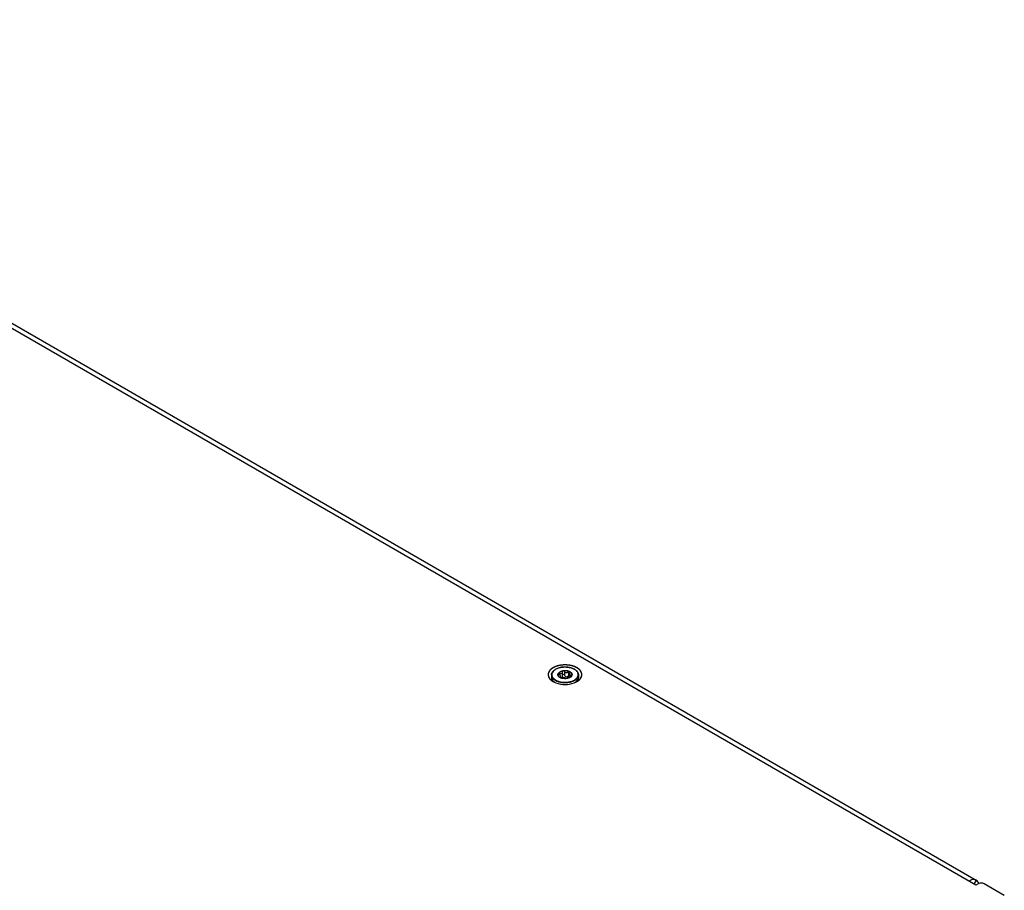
# Model space of a CAD drawing. Header units: inches. Extents: x 0 to 34, y 0 to 22.
# Tile 101 of 127: x 6.6 to 8.5, y 17.2 to 18.9. Entities that reach past the tile are written whole.
import ezdxf

# ---------------------------------------------------------------- set-up
doc = ezdxf.new("R2010")
doc.units = ezdxf.units.IN
doc.header["$LTSCALE"] = 1.87
doc.header["$MEASUREMENT"] = 0
doc.layers.get('0').update_dxf_attribs({"linetype": 'CONTINUOUS'})
doc.layers.add('02___PRT_ALL_AXES', color=7, linetype='CONTINUOUS')
doc.layers.add('COSMETIC', color=7, linetype='CONTINUOUS')

msp = doc.modelspace()

# ---------------------------------------------------------------- linework, layer by layer
at = {"color": 7, "linetype": 'CONTINUOUS'}
for p, q in [((8.44384, 17.17578), (5.5138, 18.86755)), ((5.54249, 18.86098), (8.44469, 17.18528)), ((7.61869, 17.57946), (7.62103, 17.5776)), ((7.62103, 17.5776), (7.62428, 17.57575)), ((7.62428, 17.57575), (7.62726, 17.57453)), ((7.62682, 17.58719), (7.62715, 17.58883)), ((7.63005, 17.58978), (7.63005, 17.58677)), ((7.63025, 17.58226), (7.63035, 17.58194)), ((7.632, 17.58103), (7.63034, 17.58194)), ((7.63087, 17.58296), (7.63087, 17.58162)), ((7.63211, 17.58101), (7.63211, 17.58438)), ((7.63544, 17.5933), (7.6355, 17.59293)), ((7.63562, 17.59218), (7.6355, 17.59293)), ((7.63562, 17.58443), (7.63562, 17.59218)), ((7.63987, 17.58614), (7.63956, 17.5868)), ((7.63987, 17.5936), (7.63987, 17.58614)), ((7.64546, 17.57975), (7.64279, 17.57935)), ((7.64546, 17.57975), (7.64577, 17.57999)), ((7.64577, 17.57999), (7.64577, 17.5811)), ((7.64577, 17.58109), (7.64589, 17.58063)), ((7.64928, 17.58098), (7.64577, 17.57982)), ((7.64577, 17.57999), (7.64595, 17.5804)), ((7.64589, 17.58063), (7.64589, 17.58017)), ((7.64595, 17.5804), (7.64589, 17.58063)), ((7.64928, 17.58352), (7.64709, 17.58268)), ((7.64732, 17.59245), (7.64732, 17.58499)), ((7.64863, 17.58589), (7.64732, 17.58499)), ((7.64928, 17.58604), (7.64863, 17.58589)), ((7.64928, 17.58352), (7.64928, 17.58844)), ((7.65134, 17.58378), (7.64928, 17.58352)), ((7.65051, 17.58161), (7.64928, 17.58098)), ((7.65251, 17.5863), (7.65251, 17.58395)), ((7.65457, 17.58727), (7.65419, 17.58541)), ((7.66702, 17.58685), (7.66702, 17.58687)), ((8.44429, 17.1855), (8.44008, 17.17796)), ((8.44872, 17.1786), (8.44384, 17.17578)), ((8.44469, 17.18528), (8.44429, 17.1855)), ((8.44962, 17.17904), (8.44872, 17.1786)), ((8.49952, 17.15569), (8.45985, 17.1786))]:
    msp.add_line(p, q, dxfattribs=at)
for centre, radius, start, end in [((7.62349, 17.58194), 0.00912, 180.00503, 184.72546), ((7.62374, 17.58196), 0.00938, 184.76638, 194.05246), ((7.62418, 17.58207), 0.00983, 194.04196, 198.55699), ((7.63673, 17.59182), 0.01176, 235.8884, 237.12778), ((7.63846, 17.59495), 0.01534, 245.10789, 245.53513), ((7.63291, 17.58556), 0.00462, 258.63183, 259.94589), ((7.6411, 17.6004), 0.02111, 281.91972, 282.78023), ((7.64881, 17.58766), 0.00583, 329.04142, 335.76715), ((7.65344, 17.58533), 0.000686, 354.67771, 359.97979), ((7.64911, 17.58752), 0.0055, 335.83317, 336.454), ((7.64917, 17.58749), 0.00544, 336.45312, 337.54176), ((7.64738, 17.5968), 0.02317, 299.98166, 303.99216), ((7.65752, 17.58207), 0.00951, 341.56122, 346.04191), ((7.65797, 17.58196), 0.00905, 346.02874, 355.30549), ((7.65822, 17.58194), 0.0088, 355.34968, 359.99545), ((7.63751, 17.60388), 0.03179, 246.70468, 250.68461), ((7.6385, 17.60661), 0.03468, 250.63744, 252.51173), ((7.63854, 17.60664), 0.03403, 250.63867, 252.51159), ((7.64069, 17.61667), 0.04432, 262.82471, 277.17019), ((7.6488, 17.58969), 0.02128, 303.9823, 306.25706)]:
    msp.add_arc(centre, radius, start, end, dxfattribs=at)
for points, knots in [([(7.61436, 17.58687), (7.61436, 17.58791), (7.61474, 17.59006), (7.61636, 17.59304), (7.6189, 17.59571), (7.62101, 17.59717), (7.62218, 17.59785)], [0, 0, 0, 0, 0.2208623, 0.4553665, 0.7135009, 1, 1, 1, 1]), ([(7.62242, 17.59782), (7.62087, 17.59693), (7.61815, 17.59495), (7.61574, 17.59159), (7.6149, 17.58877), (7.61479, 17.58667), (7.61519, 17.58459), (7.61577, 17.58329), (7.61612, 17.58266)], [0, 0, 0, 0, 0.2925145, 0.5428594, 0.6574447, 0.7691086, 0.8819867, 1, 1, 1, 1]), ([(7.62218, 17.59785), (7.62412, 17.59897), (7.62852, 17.60079), (7.63569, 17.60222), (7.64326, 17.60242), (7.65062, 17.60138), (7.65719, 17.59917), (7.66177, 17.59636), (7.66447, 17.59364), (7.66592, 17.5915), (7.66682, 17.58922), (7.66702, 17.58764), (7.66702, 17.58687)], [0, 0, 0, 0, 0.1283664, 0.2692082, 0.415437, 0.5588897, 0.6919463, 0.8092435, 0.8616189, 0.910193, 0.9558797, 1, 1, 1, 1]), ([(7.66539, 17.58289), (7.66579, 17.58365), (7.66641, 17.58524), (7.66664, 17.58779), (7.66611, 17.59032), (7.66487, 17.59273), (7.66296, 17.59497), (7.65949, 17.59777), (7.65381, 17.60043), (7.64598, 17.60214), (7.6376, 17.60235), (7.62956, 17.60103), (7.62459, 17.59907), (7.62242, 17.59782)], [0, 0, 0, 0, 0.0460842, 0.0903135, 0.1350337, 0.182468, 0.23423, 0.291162, 0.4202763, 0.5656186, 0.7178404, 0.8659626, 1, 1, 1, 1]), ([(7.63088, 17.59294), (7.63191, 17.59353), (7.63423, 17.59449), (7.63802, 17.59525), (7.64203, 17.59536), (7.64593, 17.59481), (7.64941, 17.59365), (7.6522, 17.59196), (7.65382, 17.59009), (7.65446, 17.58848), (7.65457, 17.58767), (7.65457, 17.58727)], [0, 0, 0, 0, 0.1287357, 0.2703856, 0.4176016, 0.5620088, 0.6957377, 0.8130562, 0.9124678, 0.9571192, 1, 1, 1, 1]), ([(7.65457, 17.58716), (7.65456, 17.58755), (7.65444, 17.58836), (7.65378, 17.58996), (7.65214, 17.59181), (7.64934, 17.59348), (7.64587, 17.59463), (7.64198, 17.59516), (7.63799, 17.59504), (7.63422, 17.59429), (7.6319, 17.59333), (7.63088, 17.59274)], [0, 0, 0, 0, 0.0428857, 0.0876381, 0.1873815, 0.3049684, 0.438784, 0.5830942, 0.7300888, 0.8714773, 1, 1, 1, 1]), ([(7.63987, 17.5936), (7.6397, 17.59401), (7.63911, 17.59451), (7.63818, 17.59479), (7.63738, 17.59484), (7.63662, 17.59469), (7.63598, 17.59437), (7.63554, 17.59389), (7.63544, 17.59349), (7.63544, 17.5933)], [0, 0, 0, 0, 0.2360748, 0.3757391, 0.520288, 0.6601047, 0.7870812, 0.8984865, 1, 1, 1, 1]), ([(7.61436, 17.58687), (7.61436, 17.58568), (7.6149, 17.58316), (7.61713, 17.57978), (7.62058, 17.57686), (7.6234, 17.57536), (7.62494, 17.57469)], [0, 0, 0, 0, 0.2100732, 0.440313, 0.7027471, 1, 1, 1, 1]), ([(7.61436, 17.58193), (7.61436, 17.58121), (7.61455, 17.57971), (7.6157, 17.57674), (7.61732, 17.57481), (7.61857, 17.57369)], [0, 0, 0, 0, 0.2302762, 0.4695668, 1, 1, 1, 1]), ([(7.62002, 17.57237), (7.61882, 17.57326), (7.61672, 17.57519), (7.61528, 17.57769), (7.61486, 17.57894)], [0, 0, 0, 0, 0.5295742, 1, 1, 1, 1]), ([(7.61612, 17.58266), (7.61628, 17.58237), (7.61701, 17.58121), (7.61793, 17.58017), (7.61869, 17.57946)], [0, 0, 0, 0, 0.2382075, 1, 1, 1, 1]), ([(7.62681, 17.58727), (7.62681, 17.5878), (7.62701, 17.5889), (7.62784, 17.59044), (7.62916, 17.59183), (7.63027, 17.59259), (7.63088, 17.59294)], [0, 0, 0, 0, 0.217777, 0.4509603, 0.7101939, 1, 1, 1, 1]), ([(7.63013, 17.58208), (7.62963, 17.58242), (7.62872, 17.58314), (7.62764, 17.58443), (7.62697, 17.58582), (7.62681, 17.5868), (7.62681, 17.58727)], [0, 0, 0, 0, 0.2850271, 0.5426331, 0.7777676, 1, 1, 1, 1]), ([(7.62715, 17.58883), (7.6273, 17.58921), (7.62816, 17.59083), (7.62965, 17.59203), (7.63088, 17.59274)], [0, 0, 0, 0, 0.2232, 1, 1, 1, 1]), ([(7.63005, 17.58978), (7.62972, 17.58987), (7.62907, 17.58996), (7.62817, 17.58984), (7.62756, 17.5895), (7.6273, 17.5891), (7.62726, 17.58889), (7.62726, 17.58878)], [0, 0, 0, 0, 0.3047537, 0.5831653, 0.8104036, 0.9073727, 1, 1, 1, 1]), ([(7.62726, 17.58878), (7.62726, 17.58863), (7.62739, 17.58819), (7.62797, 17.58763), (7.62855, 17.58736), (7.62887, 17.58726)], [0, 0, 0, 0, 0.1982256, 0.5608646, 1, 1, 1, 1]), ([(7.62808, 17.57353), (7.63065, 17.57272), (7.6361, 17.57165), (7.64438, 17.57157), (7.6523, 17.57295), (7.65717, 17.57489), (7.65931, 17.57612)], [0, 0, 0, 0, 0.2526453, 0.5150825, 0.7695268, 1, 1, 1, 1]), ([(7.63211, 17.58438), (7.63211, 17.585), (7.63138, 17.58594), (7.63015, 17.58676), (7.62932, 17.58711), (7.62887, 17.58726)], [0, 0, 0, 0, 0.4084828, 0.6887642, 1, 1, 1, 1]), ([(7.63005, 17.58978), (7.63042, 17.58968), (7.63182, 17.58939), (7.63338, 17.58955), (7.63429, 17.59007)], [0, 0, 0, 0, 0.2685392, 1, 1, 1, 1]), ([(7.63087, 17.58296), (7.6307, 17.58289), (7.6304, 17.58273), (7.63025, 17.5824), (7.63025, 17.58226)], [0, 0, 0, 0, 0.5630046, 1, 1, 1, 1]), ([(7.63087, 17.58296), (7.63105, 17.58303), (7.63138, 17.5832), (7.63179, 17.58353), (7.63205, 17.58393), (7.63211, 17.58423), (7.63211, 17.58438)], [0, 0, 0, 0, 0.2950861, 0.5516786, 0.7799228, 1, 1, 1, 1]), ([(7.64279, 17.57935), (7.64092, 17.57919), (7.63725, 17.57929), (7.6337, 17.58025), (7.6321, 17.58098)], [0, 0, 0, 0, 0.5175649, 1, 1, 1, 1]), ([(7.63211, 17.58153), (7.63249, 17.58146), (7.63324, 17.5814), (7.63398, 17.58162), (7.63429, 17.5818)], [0, 0, 0, 0, 0.5176979, 1, 1, 1, 1]), ([(7.63211, 17.58101), (7.63245, 17.58095), (7.63312, 17.5809), (7.63378, 17.58101), (7.63407, 17.58111)], [0, 0, 0, 0, 0.5332932, 1, 1, 1, 1]), ([(7.64152, 17.57996), (7.64139, 17.58013), (7.64102, 17.58047), (7.63998, 17.581), (7.63828, 17.5814), (7.63615, 17.58153), (7.6347, 17.58133), (7.63407, 17.58111)], [0, 0, 0, 0, 0.0823523, 0.1860307, 0.4492044, 0.742125, 1, 1, 1, 1]), ([(7.63429, 17.59007), (7.63468, 17.5903), (7.63536, 17.59089), (7.63562, 17.59177), (7.63562, 17.59218)], [0, 0, 0, 0, 0.5226074, 1, 1, 1, 1]), ([(7.63429, 17.5818), (7.63451, 17.58193), (7.63491, 17.58225), (7.63547, 17.58312), (7.63562, 17.58391), (7.63562, 17.58443)], [0, 0, 0, 0, 0.2447301, 0.4914557, 1, 1, 1, 1]), ([(7.63956, 17.5868), (7.63934, 17.58713), (7.63872, 17.58769), (7.63752, 17.58802), (7.63633, 17.58774), (7.63577, 17.58715), (7.63562, 17.58682)], [0, 0, 0, 0, 0.2523474, 0.5145846, 0.7674406, 1, 1, 1, 1]), ([(7.63987, 17.5936), (7.6401, 17.59304), (7.64104, 17.59199), (7.64307, 17.59127), (7.64532, 17.59139), (7.64673, 17.59202), (7.64732, 17.59245)], [0, 0, 0, 0, 0.2167449, 0.4694899, 0.7408726, 1, 1, 1, 1]), ([(7.63987, 17.58614), (7.64008, 17.58543), (7.64067, 17.5844), (7.64189, 17.58347), (7.64303, 17.58308), (7.64425, 17.58311), (7.6458, 17.58362), (7.64678, 17.58439), (7.64732, 17.58499)], [0, 0, 0, 0, 0.2373268, 0.3604277, 0.4859705, 0.6139606, 0.7436271, 1, 1, 1, 1]), ([(7.64152, 17.57996), (7.64163, 17.57979), (7.64206, 17.57952), (7.64252, 17.5794), (7.64279, 17.57936)], [0, 0, 0, 0, 0.4191544, 1, 1, 1, 1]), ([(7.64709, 17.58268), (7.64689, 17.58257), (7.64654, 17.58234), (7.64602, 17.58186), (7.64577, 17.58139), (7.64577, 17.58109)], [0, 0, 0, 0, 0.3184061, 0.5888752, 1, 1, 1, 1]), ([(7.64622, 17.5727), (7.64855, 17.573), (7.65295, 17.57392), (7.65712, 17.57566), (7.65896, 17.57672)], [0, 0, 0, 0, 0.5235914, 1, 1, 1, 1]), ([(7.65113, 17.59171), (7.65113, 17.59185), (7.65106, 17.59215), (7.65076, 17.59254), (7.65031, 17.59282), (7.64954, 17.59306), (7.64846, 17.59303), (7.64765, 17.5927), (7.64732, 17.59245)], [0, 0, 0, 0, 0.0952366, 0.197132, 0.3123599, 0.4417626, 0.7247975, 1, 1, 1, 1]), ([(7.65052, 17.5906), (7.65016, 17.59031), (7.64956, 17.58968), (7.64928, 17.58883), (7.64928, 17.58844)], [0, 0, 0, 0, 0.5443418, 1, 1, 1, 1]), ([(7.64928, 17.58844), (7.64928, 17.58814), (7.64945, 17.58751), (7.6502, 17.58682), (7.65127, 17.58641), (7.65208, 17.58632), (7.65251, 17.5863)], [0, 0, 0, 0, 0.2083342, 0.4315347, 0.6948138, 1, 1, 1, 1]), ([(7.65381, 17.58466), (7.65363, 17.58436), (7.65275, 17.58313), (7.65151, 17.58219), (7.65051, 17.58161)], [0, 0, 0, 0, 0.2273621, 1, 1, 1, 1]), ([(7.65052, 17.5906), (7.6507, 17.59075), (7.651, 17.59107), (7.65113, 17.59151), (7.65113, 17.59171)], [0, 0, 0, 0, 0.5387847, 1, 1, 1, 1]), ([(7.65134, 17.58378), (7.65181, 17.58378), (7.6527, 17.58394), (7.65352, 17.58436), (7.65381, 17.58466)], [0, 0, 0, 0, 0.5335002, 1, 1, 1, 1]), ([(7.65413, 17.58533), (7.65413, 17.58546), (7.65403, 17.58575), (7.65366, 17.58606), (7.65313, 17.58625), (7.65273, 17.5863), (7.65251, 17.5863)], [0, 0, 0, 0, 0.1916282, 0.4129049, 0.6836149, 1, 1, 1, 1]), ([(7.65931, 17.57612), (7.66009, 17.57657), (7.66277, 17.57832), (7.6651, 17.58077), (7.66609, 17.58287)], [0, 0, 0, 0, 0.2795338, 1, 1, 1, 1]), ([(7.66034, 17.57758), (7.66089, 17.57796), (7.66286, 17.57942), (7.66455, 17.58131), (7.66539, 17.58289)], [0, 0, 0, 0, 0.2731793, 1, 1, 1, 1]), ([(7.66138, 17.57253), (7.66259, 17.57342), (7.66469, 17.57533), (7.66613, 17.57782), (7.66655, 17.57906)], [0, 0, 0, 0, 0.5328129, 1, 1, 1, 1]), ([(7.66702, 17.58193), (7.66702, 17.58107), (7.66676, 17.57928), (7.66562, 17.57674), (7.6638, 17.57438), (7.66225, 17.57303), (7.6614, 17.57239)], [0, 0, 0, 0, 0.2274477, 0.4650198, 0.720865, 1, 1, 1, 1]), ([(7.66609, 17.58287), (7.66639, 17.5835), (7.66686, 17.5848), (7.66702, 17.58618), (7.66702, 17.58685)], [0, 0, 0, 0, 0.5083428, 1, 1, 1, 1]), ([(7.62831, 17.57418), (7.62885, 17.57401), (7.6311, 17.57336), (7.6334, 17.57292), (7.63516, 17.5727)], [0, 0, 0, 0, 0.2434153, 1, 1, 1, 1]), ([(8.44429, 17.1855), (8.44332, 17.186), (8.43851, 17.18753), (8.43326, 17.18575), (8.42992, 17.18382)], [0, 0, 0, 0, 0.2202352, 1, 1, 1, 1])]:
    msp.add_open_spline(points, degree=3, knots=knots, dxfattribs=at)
for points in [[(7.62005, 17.57235), (7.62004, 17.57236), (7.62003, 17.57236), (7.62002, 17.57237)], [(8.44964, 17.17903), (8.44873, 17.18153), (8.44699, 17.18395), (8.4447, 17.18528)], [(8.45985, 17.1786), (8.45689, 17.1803), (8.45276, 17.18037), (8.44962, 17.17904)]]:
    msp.add_open_spline(points, degree=3, dxfattribs=at)
at = {"layer": '02___PRT_ALL_AXES', "color": 7, "linetype": 'CONTINUOUS'}
for p, q in [((7.61436, 17.58687), (7.61436, 17.58193)), ((7.66702, 17.58687), (7.66702, 17.58193))]:
    msp.add_line(p, q, dxfattribs=at)
for points, knots in [([(7.61727, 17.6008), (7.61247, 17.59802), (7.60268, 17.58727), (7.61247, 17.57652), (7.61728, 17.57375)], [0, 0, 0, 0, 0.4999871, 1, 1, 1, 1]), ([(7.66411, 17.57375), (7.66892, 17.57652), (7.67861, 17.58744), (7.66582, 17.60125), (7.65311, 17.60541), (7.63697, 17.60732), (7.62422, 17.60481), (7.61727, 17.6008)], [0, 0, 0, 0, 0.2038483, 0.4076966, 0.5487683, 0.7050411, 1, 1, 1, 1])]:
    msp.add_open_spline(points, degree=3, knots=knots, dxfattribs=at)
for points in [[(7.61728, 17.57375), (7.61911, 17.57269), (7.62105, 17.57182), (7.62303, 17.5711)], [(7.62303, 17.5711), (7.6341, 17.56707), (7.64729, 17.56707), (7.65835, 17.5711)], [(7.65835, 17.5711), (7.66034, 17.57182), (7.66228, 17.57269), (7.66411, 17.57375)]]:
    msp.add_open_spline(points, degree=3, dxfattribs=at)
at = {"layer": 'COSMETIC', "color": 7, "linetype": 'CONTINUOUS'}
for p, q in [((7.66408, 17.57377), (7.66682, 17.57557)), ((7.61805, 17.57335), (7.61882, 17.57295)), ((7.61882, 17.57295), (7.61997, 17.57239)), ((7.66117, 17.57228), (7.66136, 17.57237)), ((7.66136, 17.57237), (7.66204, 17.57269)), ((7.66204, 17.57269), (7.66308, 17.57322)), ((7.66308, 17.57322), (7.66339, 17.57339)), ((7.66339, 17.57339), (7.66408, 17.57377))]:
    msp.add_line(p, q, dxfattribs=at)
for points, knots in [([(7.61731, 17.60078), (7.61696, 17.60053), (7.61644, 17.60016), (7.61575, 17.59967), (7.61523, 17.59931), (7.61471, 17.59894), (7.61427, 17.59863), (7.61393, 17.59839), (7.61371, 17.59824), (7.61354, 17.59812), (7.61341, 17.59802), (7.6133, 17.59795), (7.61322, 17.59789), (7.61318, 17.59786), (7.61314, 17.59784), (7.61312, 17.59781), (7.61309, 17.59778), (7.61304, 17.59772), (7.61295, 17.59763), (7.61286, 17.59753), (7.61273, 17.59739), (7.61257, 17.59721), (7.61231, 17.59693), (7.61199, 17.59658), (7.61161, 17.59616), (7.61123, 17.59574), (7.61091, 17.5954), (7.61065, 17.59512), (7.61049, 17.59494), (7.61036, 17.5948), (7.61027, 17.5947), (7.61019, 17.59461), (7.61013, 17.59455), (7.6101, 17.59451), (7.61007, 17.59449), (7.61006, 17.59446), (7.61004, 17.59442), (7.61, 17.59435), (7.60996, 17.59426), (7.6099, 17.59414), (7.60982, 17.59399), (7.60972, 17.59379), (7.60956, 17.59349), (7.60937, 17.5931), (7.60913, 17.59264), (7.60889, 17.59217), (7.6087, 17.59179), (7.60854, 17.59148), (7.60844, 17.59129), (7.60836, 17.59113), (7.6083, 17.59102), (7.60826, 17.59092), (7.60822, 17.59085), (7.6082, 17.59081), (7.60818, 17.59079), (7.60818, 17.59076), (7.60818, 17.59072), (7.60817, 17.59065), (7.60815, 17.59055), (7.60813, 17.59043), (7.60811, 17.59027), (7.60808, 17.59008), (7.60803, 17.58976), (7.60798, 17.58937), (7.60791, 17.5889), (7.60784, 17.58842), (7.60778, 17.58803), (7.60773, 17.58772), (7.6077, 17.58752), (7.60768, 17.58736), (7.60766, 17.58724), (7.60765, 17.58714), (7.60763, 17.58708), (7.60763, 17.58704), (7.60762, 17.58701), (7.60763, 17.58698), (7.60764, 17.58694), (7.60765, 17.58687), (7.60767, 17.58677), (7.60769, 17.58665), (7.60773, 17.5865), (7.60776, 17.5863), (7.60783, 17.58599), (7.6079, 17.58559), (7.608, 17.58512), (7.60809, 17.58465), (7.60817, 17.58426), (7.60823, 17.58394), (7.60827, 17.58375), (7.6083, 17.58359), (7.60832, 17.58347), (7.60834, 17.58338), (7.60835, 17.58331), (7.60836, 17.58327), (7.60837, 17.58324), (7.60839, 17.58321), (7.60841, 17.58317), (7.60844, 17.5831), (7.6085, 17.58301), (7.60856, 17.58289), (7.60865, 17.58274), (7.60876, 17.58255), (7.60893, 17.58224), (7.60914, 17.58186), (7.6094, 17.5814), (7.60966, 17.58094), (7.60987, 17.58056), (7.61005, 17.58026), (7.61015, 17.58006), (7.61024, 17.57991), (7.6103, 17.5798), (7.61036, 17.5797), (7.6104, 17.57963), (7.61042, 17.5796), (7.61043, 17.57957), (7.61046, 17.57954), (7.61049, 17.57951), (7.61055, 17.57945), (7.61064, 17.57936), (7.61074, 17.57926), (7.61087, 17.57912), (7.61104, 17.57895), (7.61131, 17.57867), (7.61165, 17.57833), (7.61205, 17.57792), (7.61246, 17.5775), (7.61279, 17.57716), (7.61306, 17.57689), (7.61323, 17.57671), (7.61337, 17.57658), (7.61347, 17.57647), (7.61355, 17.57639), (7.61361, 17.57633), (7.61364, 17.57629), (7.61367, 17.57627), (7.6137, 17.57624), (7.61375, 17.57621), (7.61383, 17.57616), (7.61394, 17.57608), (7.61408, 17.57599), (7.61426, 17.57587), (7.61449, 17.57572), (7.61486, 17.57548), (7.61531, 17.57517), (7.61586, 17.57481), (7.61641, 17.57445), (7.61714, 17.57396), (7.61769, 17.5736), (7.61805, 17.57335)], [0, 0, 0, 0, 0.03125, 0.046875, 0.0625, 0.078125, 0.09375, 0.1015625, 0.109375, 0.1132812, 0.1171875, 0.1210938, 0.1230469, 0.1240234, 0.125, 0.1259766, 0.1269531, 0.1289062, 0.1328125, 0.1367188, 0.140625, 0.1484375, 0.15625, 0.171875, 0.1875, 0.203125, 0.21875, 0.2265625, 0.234375, 0.2382812, 0.2421875, 0.2460938, 0.2480469, 0.2490234, 0.25, 0.2509766, 0.2519531, 0.2539062, 0.2578125, 0.2617188, 0.265625, 0.2734375, 0.28125, 0.296875, 0.3125, 0.328125, 0.34375, 0.3515625, 0.359375, 0.3632812, 0.3671875, 0.3710938, 0.3730469, 0.3740234, 0.375, 0.3759766, 0.3769531, 0.3789062, 0.3828125, 0.3867188, 0.390625, 0.3984375, 0.40625, 0.421875, 0.4375, 0.453125, 0.46875, 0.4765625, 0.484375, 0.4882812, 0.4921875, 0.4960938, 0.4980469, 0.4990234, 0.5, 0.5009766, 0.5019531, 0.5039062, 0.5078125, 0.5117188, 0.515625, 0.5234375, 0.53125, 0.546875, 0.5625, 0.578125, 0.59375, 0.6015625, 0.609375, 0.6132812, 0.6171875, 0.6210938, 0.6230469, 0.6240234, 0.625, 0.6259766, 0.6269531, 0.6289062, 0.6328125, 0.6367188, 0.640625, 0.6484375, 0.65625, 0.671875, 0.6875, 0.703125, 0.71875, 0.7265625, 0.734375, 0.7382812, 0.7421875, 0.7460938, 0.7480469, 0.7490234, 0.75, 0.7509766, 0.7519531, 0.7539062, 0.7578125, 0.7617188, 0.765625, 0.7734375, 0.78125, 0.796875, 0.8125, 0.828125, 0.84375, 0.8515625, 0.859375, 0.8632812, 0.8671875, 0.8710938, 0.8730469, 0.8740234, 0.875, 0.8759766, 0.8769531, 0.8789062, 0.8828125, 0.8867188, 0.890625, 0.8984375, 0.90625, 0.921875, 0.9375, 0.953125, 0.96875, 1, 1, 1, 1]), ([(7.66682, 17.57557), (7.6671, 17.57582), (7.66751, 17.5762), (7.66805, 17.5767), (7.66846, 17.57708), (7.66887, 17.57745), (7.66928, 17.57783), (7.66962, 17.57814), (7.66986, 17.57836), (7.66999, 17.57849), (7.6701, 17.57858), (7.67018, 17.57866), (7.67025, 17.57872), (7.6703, 17.57877), (7.67034, 17.57882), (7.67039, 17.57889), (7.67044, 17.57898), (7.67051, 17.57909), (7.6706, 17.57923), (7.67072, 17.5794), (7.67086, 17.57962), (7.67104, 17.5799), (7.67127, 17.58025), (7.67155, 17.58067), (7.67182, 17.5811), (7.67205, 17.58145), (7.67223, 17.58173), (7.67235, 17.58191), (7.67244, 17.58205), (7.67251, 17.58216), (7.67257, 17.58224), (7.67261, 17.58231), (7.67264, 17.58236), (7.67267, 17.58239), (7.67267, 17.58243), (7.67269, 17.58249), (7.67272, 17.58259), (7.67275, 17.5827), (7.67279, 17.58284), (7.67284, 17.58302), (7.67292, 17.58332), (7.67302, 17.58368), (7.67315, 17.58412), (7.67327, 17.58456), (7.67339, 17.585), (7.67349, 17.58537), (7.67356, 17.58562), (7.6736, 17.58577), (7.67363, 17.58588), (7.67366, 17.58597), (7.67368, 17.58604), (7.67369, 17.5861), (7.67371, 17.58614), (7.6737, 17.58618), (7.6737, 17.58624), (7.67369, 17.58636), (7.67368, 17.58655), (7.67366, 17.58677), (7.67364, 17.587), (7.67362, 17.5873), (7.67359, 17.58768), (7.67356, 17.58813), (7.67353, 17.58858), (7.6735, 17.58896), (7.67348, 17.58926), (7.67347, 17.58945), (7.67345, 17.5896), (7.67345, 17.58971), (7.67344, 17.58982), (7.67343, 17.58991), (7.67343, 17.58996), (7.67343, 17.58999), (7.67341, 17.59002), (7.6734, 17.59006), (7.67338, 17.5901), (7.67333, 17.59021), (7.67326, 17.59038), (7.67317, 17.5906), (7.67304, 17.59089), (7.67288, 17.59125), (7.67269, 17.59169), (7.6725, 17.59213), (7.67231, 17.59257), (7.67216, 17.59294), (7.67203, 17.59323), (7.67195, 17.59341), (7.67189, 17.59356), (7.67185, 17.59365), (7.67182, 17.59371), (7.6718, 17.59375), (7.67177, 17.59378), (7.67174, 17.59382), (7.67168, 17.59389), (7.67161, 17.59398), (7.6715, 17.59411), (7.67137, 17.59428), (7.6712, 17.59448), (7.67098, 17.59474), (7.6707, 17.59508), (7.67037, 17.59548), (7.67004, 17.59588), (7.66976, 17.59622), (7.66954, 17.59648), (7.66938, 17.59668), (7.66924, 17.59685), (7.66913, 17.59698), (7.66905, 17.59708), (7.66898, 17.59717), (7.6689, 17.59723), (7.66882, 17.59729), (7.66872, 17.59736), (7.66849, 17.59754), (7.66813, 17.59781), (7.66766, 17.59818), (7.66719, 17.59854), (7.66672, 17.5989), (7.66625, 17.59926), (7.66585, 17.59956), (7.66554, 17.5998), (7.66534, 17.59995), (7.66519, 17.60007), (7.66509, 17.60015), (7.66501, 17.60021), (7.66496, 17.60025), (7.66491, 17.60027), (7.66486, 17.60029), (7.66478, 17.60034), (7.66466, 17.6004), (7.66447, 17.6005), (7.66423, 17.60062), (7.66394, 17.60077), (7.66355, 17.60096), (7.66307, 17.60121), (7.6625, 17.6015), (7.66192, 17.6018), (7.66144, 17.60204), (7.66106, 17.60224), (7.66077, 17.60239), (7.66053, 17.60251), (7.66034, 17.60261), (7.66022, 17.60267), (7.66012, 17.60272), (7.66005, 17.60276), (7.65996, 17.60278), (7.65985, 17.60282), (7.65971, 17.60287), (7.65948, 17.60294), (7.6592, 17.60304), (7.65875, 17.60319), (7.65818, 17.60338), (7.65751, 17.6036), (7.65683, 17.60383), (7.65615, 17.60406), (7.65547, 17.60428), (7.65496, 17.60445), (7.65462, 17.60457), (7.65448, 17.60461), (7.65437, 17.60465), (7.65426, 17.60469), (7.6541, 17.60472), (7.65391, 17.60475), (7.65367, 17.6048), (7.65336, 17.60486), (7.65299, 17.60493), (7.65249, 17.60503), (7.65187, 17.60515), (7.65113, 17.60529), (7.65038, 17.60543), (7.64976, 17.60555), (7.64927, 17.60565), (7.6489, 17.60572), (7.64853, 17.60579), (7.64825, 17.60584), (7.64806, 17.60588), (7.64797, 17.6059), (7.64788, 17.60591), (7.64775, 17.60592), (7.64759, 17.60593), (7.64733, 17.60595), (7.64702, 17.60597), (7.64651, 17.60601), (7.64587, 17.60605), (7.6451, 17.6061), (7.64434, 17.60616), (7.64358, 17.60621), (7.64281, 17.60626), (7.64217, 17.60631), (7.64173, 17.60634), (7.64151, 17.60635), (7.64138, 17.60637), (7.64125, 17.60636), (7.64109, 17.60635), (7.64083, 17.60634), (7.6405, 17.60632), (7.64011, 17.6063), (7.63959, 17.60628), (7.63894, 17.60625), (7.63816, 17.60621), (7.63738, 17.60618), (7.6366, 17.60614), (7.63595, 17.60611), (7.63543, 17.60609), (7.63504, 17.60607), (7.63471, 17.60606), (7.63446, 17.60601), (7.63422, 17.60597), (7.63391, 17.60592), (7.63342, 17.60584), (7.6328, 17.60573), (7.63206, 17.60561), (7.63132, 17.60549), (7.63058, 17.60536), (7.62996, 17.60526), (7.62947, 17.60518), (7.6291, 17.60512), (7.62879, 17.60507), (7.62855, 17.60502), (7.62839, 17.605), (7.62828, 17.60496), (7.62816, 17.60493), (7.62796, 17.60487), (7.62767, 17.60478), (7.62732, 17.60467), (7.62686, 17.60453), (7.62628, 17.60436), (7.62559, 17.60415), (7.62489, 17.60394), (7.6242, 17.60373), (7.62362, 17.60356), (7.62316, 17.60342), (7.62287, 17.60333), (7.62264, 17.60326), (7.62249, 17.60322), (7.62239, 17.60317), (7.62229, 17.60312), (7.62216, 17.60306), (7.62201, 17.60299), (7.62181, 17.6029), (7.62146, 17.60273), (7.62095, 17.60249), (7.62034, 17.6022), (7.61953, 17.60182), (7.61852, 17.60135), (7.61771, 17.60097), (7.61731, 17.60078)], [0, 0, 0, 0, 0.015625, 0.0234375, 0.03125, 0.0390625, 0.046875, 0.0546875, 0.0585938, 0.0605469, 0.0625, 0.0644531, 0.0654297, 0.0664062, 0.0673828, 0.0683594, 0.0703125, 0.0722656, 0.0742188, 0.078125, 0.0820312, 0.0859375, 0.09375, 0.1015625, 0.109375, 0.1171875, 0.1210938, 0.125, 0.1269531, 0.1289062, 0.1308594, 0.1318359, 0.1328125, 0.1333008, 0.1337891, 0.1347656, 0.1367188, 0.1386719, 0.140625, 0.1445312, 0.1484375, 0.15625, 0.1640625, 0.171875, 0.1796875, 0.1875, 0.1914062, 0.1933594, 0.1953125, 0.1972656, 0.1982422, 0.1992188, 0.2001953, 0.2006836, 0.2011719, 0.203125, 0.2070312, 0.2109375, 0.2148438, 0.21875, 0.2265625, 0.234375, 0.2421875, 0.25, 0.2539062, 0.2578125, 0.2597656, 0.2617188, 0.2636719, 0.265625, 0.2661133, 0.2666016, 0.2670898, 0.2675781, 0.2685547, 0.2695312, 0.2734375, 0.2773438, 0.28125, 0.2890625, 0.296875, 0.3046875, 0.3125, 0.3203125, 0.3242188, 0.328125, 0.3300781, 0.3320312, 0.3330078, 0.3334961, 0.3339844, 0.3349609, 0.3359375, 0.3378906, 0.3398438, 0.34375, 0.3476562, 0.3515625, 0.359375, 0.3671875, 0.375, 0.3828125, 0.3867188, 0.390625, 0.3945312, 0.3964844, 0.3984375, 0.4003906, 0.4013672, 0.4023438, 0.4042969, 0.40625, 0.4140625, 0.421875, 0.4296875, 0.4375, 0.4453125, 0.453125, 0.4570312, 0.4609375, 0.4628906, 0.4648438, 0.4658203, 0.4667969, 0.4672852, 0.4677734, 0.46875, 0.4707031, 0.4726562, 0.4765625, 0.4804688, 0.484375, 0.4921875, 0.5, 0.5078125, 0.515625, 0.5195312, 0.5234375, 0.5273438, 0.5292969, 0.53125, 0.5322266, 0.5332031, 0.5341797, 0.5351562, 0.5371094, 0.5390625, 0.5429688, 0.546875, 0.5546875, 0.5625, 0.5703125, 0.578125, 0.5859375, 0.59375, 0.5957031, 0.5976562, 0.5986328, 0.5996094, 0.6015625, 0.6035156, 0.6054688, 0.609375, 0.6132812, 0.6171875, 0.625, 0.6328125, 0.640625, 0.6484375, 0.6523438, 0.65625, 0.6601562, 0.6640625, 0.6650391, 0.6660156, 0.6669922, 0.6679688, 0.6699219, 0.671875, 0.6757812, 0.6796875, 0.6875, 0.6953125, 0.703125, 0.7109375, 0.71875, 0.7265625, 0.7304688, 0.7324219, 0.7333984, 0.734375, 0.7363281, 0.7382812, 0.7421875, 0.7460938, 0.75, 0.7578125, 0.765625, 0.7734375, 0.78125, 0.7890625, 0.7929688, 0.796875, 0.8007812, 0.8027344, 0.8046875, 0.8085938, 0.8125, 0.8203125, 0.828125, 0.8359375, 0.84375, 0.8515625, 0.8554688, 0.859375, 0.8632812, 0.8652344, 0.8671875, 0.8681641, 0.8691406, 0.8710938, 0.875, 0.8789062, 0.8828125, 0.890625, 0.8984375, 0.90625, 0.9140625, 0.921875, 0.9257812, 0.9296875, 0.9316406, 0.9335938, 0.9345703, 0.9355469, 0.9375, 0.9394531, 0.9414062, 0.9453125, 0.953125, 0.9609375, 0.96875, 0.984375, 1, 1, 1, 1])]:
    msp.add_open_spline(points, degree=3, knots=knots, dxfattribs=at)

doc.saveas('drawing.dxf')
